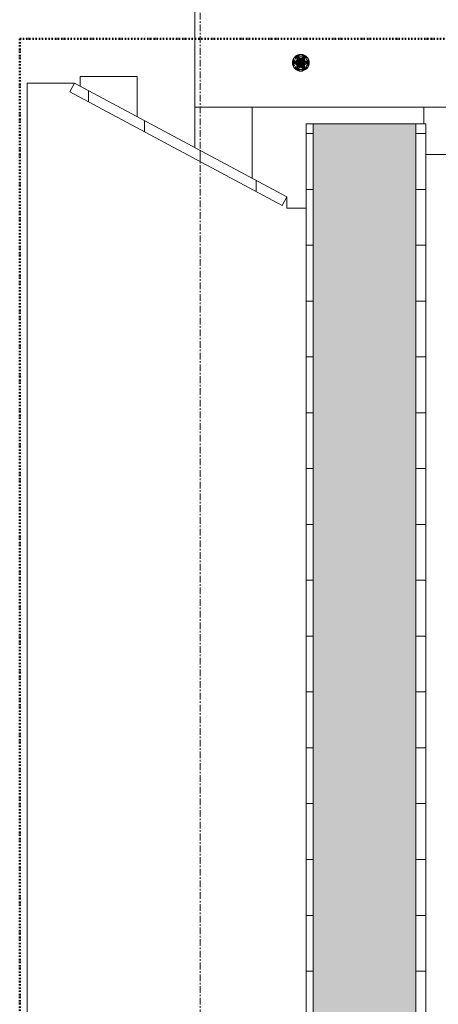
# Model space of a CAD drawing. Header units: millimetres. Extents: x -3388 to 301539, y -5590 to 54660.
# Tile 47 of 216: x 57277 to 58026, y 16113 to 17876. Entities that reach past the tile are written whole.
import ezdxf

# ---------------------------------------------------------------- set-up
doc = ezdxf.new("R2010")
doc.units = ezdxf.units.MM
doc.linetypes.add('30_minuten', pattern=[5.6, 2.4, -1.6, 0, -1.6])
doc.linetypes.add('stramienlijn', pattern=[21, 12, -3, 3, -3])
for name, color, linetype, lineweight in [('A-FLOR', 192, 'Continuous', 13), ('A-GENM', 13, 'Continuous', 9), ('A-WALL', 113, 'Continuous', 9), ('A-WALL-PATT', 111, 'Continuous', 18), ('G-IMPT', 8, 'Continuous', 9), ('S-GRID', 1, 'Continuous', 9)]:
    doc.layers.add(name, color=color, linetype=linetype, lineweight=lineweight)
pattern_1 = [(180, (58004, 15272.5), (8e-14, -100), [])]

# ---------------------------------------------------------------- blocks, each defined once
blk = doc.blocks.new('Hilti Doorsteekanker HST3 M16x145 45_25 - eb326a77-21d4-4531-9e79-33b030a7f043_ccLab_2016810154527397_0-2211119-4e verdieping - bouwdeel 3_ 4_ 5')
at = {"layer": 'G-IMPT', "color": 7}
for p, q in [((-15, 0), (-14.8, 2.6)), ((-14.8, -2.6), (-15, 0)), ((-13.9, 0), (-15, 0)), ((-14.8, 2.6), (-14.1, 5.1)), ((-13.9, 0), (-14.8, -2.6)), ((-14.1, 5.1), (-13, 7.5)), ((-13.9, 0), (-14.1, 5.1)), ((-13.9, 0), (-14.1, -5.1)), ((-13.9, 0), (-6.9, 12)), ((-13.9, 0), (-13, 7.5)), ((-6.9, 4), (-13.9, 0)), ((-7.5, 2.7), (-13.9, 0)), ((-7.9, 1.4), (-13.9, 0)), ((-6.9, -12), (-13.9, 0)), ((-6.9, -4), (-13.9, 0)), ((-7.5, -2.7), (-13.9, 0)), ((-8, 0), (-13.9, 0)), ((-13.9, 0), (-13, -7.5)), ((-6.9, 12), (-13, 7.5)), ((-13, 7.5), (-11.5, 9.6)), ((-6.9, 12), (-11.5, 9.6)), ((-11.5, 9.6), (-9.6, 11.5)), ((-9.6, 11.5), (-7.5, 13)), ((-6.9, 12), (-9.6, 11.5)), ((-8, 0), (-7.9, 1.4)), ((-8, 0), (-7.9, 1.4)), ((-8, 0), (-7.9, 1.4)), ((-7.9, -1.4), (-8, 0)), ((-7.9, -1.4), (-8, 0)), ((-7.9, -1.4), (-8, 0)), ((-8, 0), (-6.4, 0)), ((-8, 0), (-6.3, -1.1)), ((-7.9, 1.4), (-7.5, 2.7)), ((-7.9, 1.4), (-7.5, 2.7)), ((-7.9, 1.4), (-7.5, 2.7)), ((-7.9, 1.4), (-6.3, 1.1)), ((-7.9, 1.4), (-6.4, 0)), ((-7.5, 13), (-5.1, 14.1)), ((-6.9, 12), (-7.5, 13)), ((-7.5, 2.7), (-6.9, 4)), ((-7.5, 2.7), (-6.9, 4)), ((-7.5, 2.7), (-6.9, 4)), ((-7.5, 2.7), (-6.3, 1.1)), ((-7.5, 2.7), (-6, 2.2)), ((-7.3, 0), (-7.1, -1.3)), ((-7.1, 1.3), (-7.2, 0)), ((-7.2, 0), (-7.1, -1.3)), ((-6.9, 12), (0, 15)), ((-6.9, 12), (-2.6, 14.8)), ((-6.9, 12), (6.9, 12)), ((-6.9, 4), (-6.9, 12)), ((-6.1, 5.1), (-6.9, 12)), ((-4, 6.9), (-6.9, 12)), ((-2.7, 7.5), (-6.9, 12)), ((0, 8), (-6.9, 12)), ((-6.9, 4), (-6.1, 5.1)), ((-6.9, 4), (-6.1, 5.1)), ((-6.9, 4), (-6.1, 5.1)), ((-6.9, 4), (-5.5, 3.2)), ((-6.9, 4), (-6, 2.2)), ((-6.3, 1.1), (-6.4, 0)), ((-6.4, 0), (-6.3, 0.8)), ((-6.4, 0), (-6.3, -1.1)), ((-6.4, 0), (-6.3, -0.8)), ((-6.3, 0), (-6.2, 1.1)), ((-6.2, 1.1), (-6.3, 0)), ((-6.2, -1.1), (-6.3, 0)), ((-6.3, 0), (-6.2, -1.1)), ((-6.3, 0), (6.2, -1.1)), ((-6.3, 0), (6.3, 0)), ((-5.9, 2.1), (-6.2, 1.1)), ((-6.2, 1.1), (-5.9, 2.1)), ((-6.2, 1.1), (6.3, 0)), ((-6.2, 1.1), (6.2, 1.1)), ((-6.1, 5.1), (-5.1, 6.1)), ((-6.1, 5.1), (-5.1, 6.1)), ((-6.1, 5.1), (-5.1, 6.1)), ((-6.1, 5.1), (-4.9, 4.1)), ((-6.1, 5.1), (-5.5, 3.2)), ((-6, 2.2), (-5.9, 2.3)), ((-5.4, 3.1), (-5.9, 2.1)), ((-5.4, 3.1), (-5.9, 2.1)), ((6.2, 1.1), (-5.9, 2.1)), ((5.9, 2.1), (-5.9, 2.1)), ((-4.8, 4), (-5.4, 3.1)), ((-4.8, 4), (-5.4, 3.1)), ((5.9, 2.1), (-5.4, 3.1)), ((5.4, 3.1), (-5.4, 3.1)), ((-5.1, 14.1), (-2.6, 14.8)), ((-5.1, 6.1), (-4, 6.9)), ((-5.1, 6.1), (-4, 6.9)), ((-5.1, 6.1), (-4, 6.9)), ((-5.1, 6.1), (-4.1, 4.9)), ((-5.1, 6.1), (-4.9, 4.1)), ((-4.8, 4), (-4, 4.8)), ((-4, 4.8), (-4.8, 4)), ((4.8, 4), (-4.8, 4)), ((-4, 6.9), (-4.1, 4.9)), ((-3.2, 5.5), (-4.1, 4.9)), ((-4.1, 4.8), (-3.5, 5.3)), ((-3.5, 5.3), (-4.1, 4.8)), ((-3.5, 5.2), (-4.1, 4.8)), ((-4, 6.9), (-2.7, 7.5)), ((-4, 6.9), (-2.7, 7.5)), ((-4, 6.9), (-2.7, 7.5)), ((-4, 6.9), (-3.2, 5.5)), ((-3.1, 5.4), (-4, 4.8)), ((-3.1, 5.4), (-4, 4.8)), ((-3.1, 5.4), (-4, 4.8)), ((-3.5, 5.2), (-4, 4.8)), ((4.8, 4), (-4, 4.8)), ((-2.4, 6.8), (-3.6, 6.3)), ((-3.5, 5.3), (-2.8, 5.6)), ((-2.8, 5.6), (-3.5, 5.2)), ((-2.8, 5.6), (-3.5, 5.2)), ((-3.2, 5.5), (-3.5, 5.3)), ((-3.1, 5.4), (-3.5, 5.2)), ((-2.7, 7.5), (-3.2, 5.5)), ((-2.2, 6), (-3.2, 5.5)), ((-2.1, 5.9), (-3.1, 5.4)), ((-2.1, 5.9), (-3.1, 5.4)), ((-2.1, 5.9), (-3.1, 5.4)), ((-2.8, 5.6), (-3.1, 5.4)), ((4, 4.8), (-3.1, 5.4)), ((3.1, 5.4), (-3.1, 5.4)), ((-2.2, 6), (-2.8, 5.6)), ((-2.8, 5.6), (-2.1, 6)), ((-2.1, 6), (-2.8, 5.6)), ((-2.1, 5.9), (-2.8, 5.6)), ((-2.1, 5.9), (-2.8, 5.6)), ((-2.7, 7.5), (-1.4, 7.9)), ((-2.7, 7.5), (-1.4, 7.9)), ((-2.7, 7.5), (-1.4, 7.9)), ((-2.7, 7.5), (-2.2, 6)), ((-2.6, 14.8), (0, 15)), ((-1.3, 7.1), (-2.5, 6.8)), ((-2.4, 6.8), (-2.5, 6.8)), ((-1.4, 7.9), (-2.2, 6)), ((-1.1, 6.3), (-2.2, 6)), ((-2.2, 6), (-1.4, 6.2)), ((-2.1, 5.9), (-1.1, 6.2)), ((-1.1, 6.2), (-2.1, 5.9)), ((-2.1, 6), (-1.4, 6.2)), ((-1.1, 6.2), (-2.1, 5.9)), ((-2.1, 6), (-1.3, 6.1)), ((-1.3, 6.1), (-2.1, 5.9)), ((-2.1, 6), (-2.1, 5.9)), ((-2.1, 5.9), (-2.1, 5.9)), ((3.1, 5.4), (-2.1, 5.9)), ((2.1, 5.9), (-2.1, 5.9)), ((-1.4, 7.9), (0, 8)), ((-1.4, 7.9), (0, 8)), ((-1.4, 7.9), (0, 8)), ((-1.4, 7.9), (-1.1, 6.3)), ((-1.1, 6.3), (-1.4, 6.2)), ((-1.4, 6.2), (-0.6, 6.3)), ((-1.4, 6.2), (-1.3, 6.1)), ((-1.3, 6.1), (-0.6, 6.3)), ((-1.3, 6.1), (-0.6, 6.2)), ((-1.3, 6.1), (-1.1, 6.2)), ((0, 8), (-1.1, 6.3)), ((0, 6.4), (-1.1, 6.3)), ((-1.1, 6.2), (0, 6.3)), ((0, 6.3), (-1.1, 6.2)), ((-1.1, 6.3), (-0.6, 6.3)), ((0, 6.3), (-1.1, 6.2)), ((-0.6, 6.2), (-1.1, 6.2)), ((2.1, 5.9), (-1.1, 6.2)), ((1.1, 6.2), (-1.1, 6.2)), ((0, 6.4), (-0.6, 6.3)), ((0.2, 6.3), (-0.6, 6.2)), ((0.2, 6.3), (-0.6, 6.2)), ((0.2, 6.3), (-0.6, 6.3)), ((-0.6, 6.2), (-0.6, 6.3)), ((-0.6, 6.2), (0, 6.3)), ((0, 15), (2.6, 14.8)), ((6.9, 12), (0, 15)), ((0, 8), (6.9, 12)), ((0, 8), (1.4, 7.9)), ((0, 8), (1.4, 7.9)), ((0, 8), (1.4, 7.9)), ((0, 8), (0, 6.4)), ((1.4, 7.9), (0, 6.4)), ((1.1, 6.3), (0, 6.4)), ((0, 6.4), (1, 6.2)), ((0, 6.4), (0.2, 6.3)), ((0, 6.3), (1.1, 6.2)), ((1.1, 6.2), (0, 6.3)), ((0.2, 6.3), (0, 6.3)), ((1.1, 6.2), (0, 6.3)), ((1, 6.2), (0.2, 6.3)), ((1, 6.2), (0.2, 6.3)), ((1, 6.2), (0.2, 6.3)), ((0.2, 6.3), (0.2, 6.3)), ((0.2, 6.3), (1.1, 6.2)), ((1.1, 6.3), (1, 6.2)), ((1.7, 6), (1, 6.2)), ((1.7, 6.1), (1, 6.2)), ((1.7, 6.1), (1, 6.2)), ((1, 6.2), (1, 6.2)), ((1, 6.2), (1.1, 6.2)), ((1.4, 7.9), (1.1, 6.3)), ((2.7, 7.5), (1.1, 6.3)), ((2.2, 6), (1.1, 6.3)), ((1.1, 6.3), (1.7, 6.1)), ((1.1, 6.2), (2.1, 5.9)), ((2.1, 5.9), (1.1, 6.2)), ((1.7, 6), (1.1, 6.2)), ((2.1, 5.9), (1.1, 6.2)), ((1.4, 7.9), (6.9, 12)), ((1.4, 7.9), (2.7, 7.5)), ((1.4, 7.9), (2.7, 7.5)), ((1.4, 7.9), (2.7, 7.5)), ((2.2, 6), (1.7, 6.1)), ((2.5, 5.8), (1.7, 6.1)), ((1.7, 6), (1.7, 6.1)), ((2.4, 5.8), (1.7, 6)), ((2.5, 5.8), (1.7, 6)), ((2.1, 5.9), (3.1, 5.4)), ((3.1, 5.4), (2.1, 5.9)), ((2.4, 5.8), (2.1, 5.9)), ((3.1, 5.4), (2.1, 5.9)), ((2.7, 7.5), (2.2, 6)), ((4, 6.9), (2.2, 6)), ((3.2, 5.5), (2.2, 6)), ((2.2, 6), (2.5, 5.8)), ((3.1, 5.4), (2.4, 5.8)), ((3.2, 5.5), (2.4, 5.8)), ((2.4, 5.8), (2.5, 5.8)), ((2.4, 5.8), (3.1, 5.4)), ((3.6, 6.3), (2.5, 6.8)), ((3.6, 6.3), (2.5, 6.8)), ((3.2, 5.5), (2.5, 5.8)), ((3.2, 5.5), (2.5, 5.8)), ((2.6, 14.8), (5.1, 14.1)), ((6.9, 12), (2.6, 14.8)), ((2.7, 7.5), (6.9, 12)), ((2.7, 7.5), (4, 6.9)), ((2.7, 7.5), (4, 6.9)), ((2.7, 7.5), (4, 6.9)), ((3.1, 5.4), (3.2, 5.5)), ((3.1, 5.4), (4, 4.8)), ((4, 4.8), (3.1, 5.4)), ((3.8, 5), (3.1, 5.4)), ((3.8, 5), (3.1, 5.4)), ((3.8, 5), (3.1, 5.4)), ((3.1, 5.4), (3.1, 5.4)), ((4, 4.8), (3.1, 5.4)), ((4, 6.9), (3.2, 5.5)), ((5.1, 6.1), (3.2, 5.5)), ((4.1, 4.9), (3.2, 5.5)), ((3.2, 5.5), (3.8, 5)), ((3.2, 5.5), (3.2, 5.5)), ((3.8, 5), (3.2, 5.5)), ((4.7, 5.6), (3.6, 6.3)), ((4.1, 4.9), (3.8, 5)), ((3.8, 5), (3.8, 5)), ((3.8, 5), (4, 4.8)), ((4, 6.9), (5.1, 6.1)), ((4, 6.9), (5.1, 6.1)), ((4, 6.9), (5.1, 6.1)), ((4, 4.8), (4.8, 4)), ((4.8, 4), (4, 4.8)), ((5.1, 6.1), (4.1, 4.9)), ((6.1, 5.1), (4.1, 4.9)), ((4.8, 4), (5.4, 3.1)), ((5.4, 3.1), (4.8, 4)), ((6.1, 5.1), (4.9, 4.1)), ((6.9, 4), (4.9, 4.1)), ((5.1, 14.1), (7.5, 13)), ((6.9, 12), (5.1, 14.1)), ((5.1, 6.1), (6.9, 12)), ((5.1, 6.1), (6.1, 5.1)), ((5.1, 6.1), (6.1, 5.1)), ((5.1, 6.1), (6.1, 5.1)), ((5.4, 3.1), (5.9, 2.1)), ((5.9, 2.1), (5.4, 3.1)), ((6.9, 4), (5.5, 3.2)), ((7.5, 2.7), (5.5, 3.2)), ((5.9, 2.1), (6.2, 1.1)), ((6.2, 1.1), (5.9, 2.1)), ((7.5, 2.7), (6, 2.2)), ((7.9, 1.4), (6, 2.2)), ((6.1, 5.1), (6.9, 12)), ((6.1, 5.1), (6.9, 4)), ((6.1, 5.1), (6.9, 4)), ((6.1, 5.1), (6.9, 4)), ((6.2, 1.1), (6.3, 0)), ((6.3, 0), (6.2, 1.1)), ((6.3, 0), (6.2, -1.1)), ((6.2, -1.1), (6.3, 0)), ((7.9, 1.4), (6.3, 1.1)), ((8, 0), (6.3, 1.1)), ((6.4, 0), (6.3, 1.1)), ((6.4, 0), (6.3, 0.4)), ((6.3, -1.1), (6.4, 0)), ((6.4, 0), (6.3, -0.4)), ((8, 0), (6.4, 0)), ((7.9, -1.4), (6.4, 0)), ((7.1, 1.3), (6.8, 2.5)), ((7.1, 1.3), (6.8, 2.5)), ((6.9, 12), (7.5, 13)), ((13.9, 0), (6.9, 12)), ((6.9, 4), (6.9, 12)), ((6.9, 12), (11.5, 9.6)), ((6.9, 12), (13, 7.5)), ((6.9, 4), (7.5, 2.7)), ((6.9, 4), (7.5, 2.7)), ((6.9, 4), (13.9, 0)), ((6.9, 4), (7.5, 2.7)), ((13.9, 0), (6.9, -12)), ((6.9, -4), (13.9, 0)), ((7.1, 1.3), (7.1, 1.3)), ((7.2, 0), (7.1, 1.3)), ((7.1, -1.3), (7.2, 0)), ((7.7, 1.4), (7.4, 2.7)), ((7.7, 1.4), (7.4, 2.7)), ((7.5, 13), (9.6, 11.5)), ((7.9, 1.4), (7.5, 2.7)), ((7.9, 1.4), (7.5, 2.7)), ((7.9, 1.4), (7.5, 2.7)), ((7.5, 2.7), (13.9, 0)), ((7.9, 0), (7.7, 1.4)), ((7.7, -1.4), (7.9, 0)), ((7.9, 1.4), (8, 0)), ((7.9, 1.4), (8, 0)), ((7.9, 1.4), (8, 0)), ((8, 0), (7.9, -1.4)), ((8, 0), (7.9, -1.4)), ((8, 0), (7.9, -1.4)), ((7.9, -1.4), (13.9, 0)), ((8, 0), (13.9, 0)), ((9.6, 11.5), (11.5, 9.6)), ((11.5, 9.6), (13, 7.5)), ((13, 7.5), (14.1, 5.1)), ((13.9, 0), (13, 7.5)), ((13.9, 0), (13, -7.5)), ((13.9, 0), (14.1, 5.1)), ((13.9, 0), (14.8, 2.6)), ((13.9, 0), (15, 0)), ((13.9, 0), (14.1, -5.1)), ((14.8, 2.6), (14.1, 5.1)), ((14.8, 2.6), (15, 0)), ((15, 0), (14.8, -2.6)), ((-14.1, -5.1), (-14.8, -2.6)), ((-13, -7.5), (-14.1, -5.1)), ((-11.5, -9.6), (-13, -7.5)), ((-6.9, -12), (-13, -7.5)), ((-9.6, -11.5), (-11.5, -9.6)), ((-6.9, -12), (-11.5, -9.6)), ((-7.5, -13), (-9.6, -11.5)), ((-7.9, -1.4), (-6.3, -1.1)), ((-7.5, -2.7), (-7.9, -1.4)), ((-7.5, -2.7), (-7.9, -1.4)), ((-7.5, -2.7), (-7.9, -1.4)), ((-7.9, -1.4), (-6, -2.2)), ((-7.5, -2.7), (-6, -2.2)), ((-6.9, -4), (-7.5, -2.7)), ((-6.9, -4), (-7.5, -2.7)), ((-6.9, -4), (-7.5, -2.7)), ((-7.5, -2.7), (-5.5, -3.2)), ((-6.9, -12), (-7.5, -13)), ((-5.1, -14.1), (-7.5, -13)), ((-6.9, -4), (-5.5, -3.2)), ((-6.1, -5.1), (-6.9, -4)), ((-6.1, -5.1), (-6.9, -4)), ((-6.1, -5.1), (-6.9, -4)), ((-6.9, -4), (-6.9, -12)), ((-6.9, -4), (-4.9, -4.1)), ((-5.1, -6.1), (-6.9, -12)), ((-4, -6.9), (-6.9, -12)), ((-1.4, -7.9), (-6.9, -12)), ((0, -8), (-6.9, -12)), ((6.9, -12), (-6.9, -12)), ((-6.9, -12), (0, -15)), ((-6.9, -12), (-2.6, -14.8)), ((-6.9, -12), (-5.1, -14.1)), ((-5.9, -2.1), (-6.2, -1.1)), ((-6.2, -1.1), (-5.9, -2.1)), ((-6.2, -1.1), (5.9, -2.1)), ((-6.1, -5.1), (-4.9, -4.1)), ((-6.1, -5.1), (-4.1, -4.9)), ((-5.1, -6.1), (-6.1, -5.1)), ((-5.1, -6.1), (-6.1, -5.1)), ((-5.1, -6.1), (-6.1, -5.1)), ((-6, -2.2), (-5.9, -2.3)), ((-5.4, -3.1), (-5.9, -2.1)), ((-5.9, -2.1), (-5.4, -3.1)), ((-5.9, -2.1), (5.4, -3.1)), ((-4.8, -4), (-5.4, -3.1)), ((-5.4, -3.1), (-4.8, -4)), ((-5.4, -3.1), (4.8, -4)), ((-5.1, -6.1), (-4.1, -4.9)), ((-5.1, -6.1), (-3.2, -5.5)), ((-5.1, -6), (-3.9, -6.8)), ((-4, -6.9), (-5.1, -6.1)), ((-4, -6.9), (-5.1, -6.1)), ((-4, -6.9), (-5.1, -6.1)), ((-2.6, -14.8), (-5.1, -14.1)), ((-4, -4.8), (-4.8, -4)), ((-4.8, -4), (-4, -4.8)), ((-4.8, -4), (4, -4.8)), ((-4.7, -5.5), (-4.7, -5.6)), ((-4.7, -5.5), (-3.6, -6.3)), ((-4.1, -4.8), (-3.5, -5.2)), ((-4.1, -4.8), (-3.5, -5.2)), ((-4.1, -4.8), (-3.5, -5.3)), ((-4.1, -4.9), (-3.2, -5.5)), ((-4.1, -4.9), (-3.5, -5.3)), ((-3.1, -5.4), (-4, -4.8)), ((-4, -4.8), (-3.1, -5.4)), ((-4, -4.8), (-3.1, -5.4)), ((-4, -4.8), (3.1, -5.4)), ((-4, -6.9), (-3.2, -5.5)), ((-4, -6.9), (-2.2, -6)), ((-2.7, -7.5), (-4, -6.9)), ((-2.7, -7.5), (-4, -6.9)), ((-2.7, -7.5), (-4, -6.9)), ((-3.9, -6.8), (-2.7, -7.4)), ((-3.6, -6.3), (-2.5, -6.8)), ((-3.5, -5.2), (-3.5, -5.3)), ((-3.5, -5.2), (-2.8, -5.6)), ((-3.5, -5.2), (-3.1, -5.4)), ((-3.2, -5.5), (-3.5, -5.3)), ((-3.5, -5.3), (-2.8, -5.6)), ((-3.5, -5.3), (-2.8, -5.6)), ((-3.2, -5.5), (-2.2, -6)), ((-3.2, -5.5), (-2.8, -5.6)), ((-2.1, -5.9), (-3.1, -5.4)), ((-3.1, -5.4), (-2.1, -5.9)), ((-3.1, -5.4), (-2.1, -5.9)), ((-3.1, -5.4), (2.1, -5.9)), ((-3.1, -5.4), (3.1, -5.4)), ((-2.2, -6), (-2.8, -5.6)), ((-2.8, -5.6), (-2.8, -5.6)), ((-2.8, -5.6), (-2.1, -5.9)), ((-2.8, -5.6), (-2.1, -5.9)), ((-2.8, -5.6), (-2.1, -5.9)), ((-2.8, -5.6), (-2.1, -6)), ((-2.7, -7.5), (-2.2, -6)), ((-2.7, -7.5), (-1.1, -6.3)), ((-2.7, -7.4), (-1.4, -7.7)), ((-1.4, -7.9), (-2.7, -7.5)), ((-1.4, -7.9), (-2.7, -7.5)), ((-1.4, -7.9), (-2.7, -7.5)), ((-2.6, -7.4), (-1.4, -7.7)), ((0, -15), (-2.6, -14.8)), ((-2.4, -6.8), (-2.5, -6.8)), ((-2.5, -6.8), (-1.3, -7.1)), ((-2.4, -6.8), (-1.3, -7.1)), ((-2.2, -6), (-1.1, -6.3)), ((-2.2, -6), (-2.1, -6)), ((-1.1, -6.2), (-2.1, -5.9)), ((-2.1, -5.9), (-1.1, -6.2)), ((-2.1, -5.9), (-2.1, -6)), ((-2.1, -5.9), (-1.3, -6.1)), ((-2.1, -5.9), (-2.1, -5.9)), ((-1.3, -6.1), (-2.1, -5.9)), ((-2.1, -5.9), (-1.1, -6.2)), ((-2.1, -5.9), (1.1, -6.2)), ((-2.1, -5.9), (2.1, -5.9)), ((-1.1, -6.3), (-2.1, -6)), ((-2.1, -6), (-1.3, -6.1)), ((-2.1, -6), (-1.4, -6.2)), ((-1.3, -6.1), (-1.4, -6.2)), ((-1.1, -6.3), (-1.4, -6.2)), ((-1.4, -6.2), (-0.6, -6.2)), ((-1.4, -6.2), (-0.6, -6.3)), ((-1.4, -7.9), (-1.1, -6.3)), ((-1.4, -7.9), (0, -6.4)), ((0, -8), (-1.4, -7.9)), ((0, -8), (-1.4, -7.9)), ((0, -8), (-1.4, -7.9)), ((-1.3, -6.1), (-0.6, -6.2)), ((-1.3, -6.1), (-1.1, -6.2)), ((0, -6.3), (-1.1, -6.2)), ((-1.1, -6.2), (0, -6.3)), ((-0.6, -6.2), (-1.1, -6.2)), ((-1.1, -6.2), (0, -6.3)), ((-1.1, -6.2), (1.1, -6.2)), ((-1.1, -6.3), (0, -6.4)), ((-1.1, -6.3), (-0.6, -6.3)), ((-0.6, -6.2), (-0.6, -6.3)), ((-0.6, -6.2), (0.2, -6.3)), ((-0.6, -6.2), (0, -6.3)), ((0, -6.4), (-0.6, -6.3)), ((-0.6, -6.3), (0.2, -6.3)), ((-0.6, -6.3), (0.2, -6.3)), ((1.1, -6.2), (0, -6.3)), ((0, -6.3), (1.1, -6.2)), ((0, -6.3), (1.1, -6.2)), ((0, -8), (1.1, -6.3)), ((0, -6.4), (1.1, -6.3)), ((0, -6.4), (0.2, -6.3)), ((0.2, -6.3), (0, -6.3)), ((0, -8), (0, -6.4)), ((1.4, -7.9), (0, -8)), ((1.4, -7.9), (0, -8)), ((1.4, -7.9), (0, -8)), ((0, -8), (6.9, -12)), ((6.9, -12), (0, -15)), ((2.6, -14.8), (0, -15)), ((0.2, -6.3), (1, -6.2)), ((0.2, -6.3), (1.1, -6.2)), ((0.2, -6.3), (1, -6.2)), ((0.2, -6.3), (1, -6.2)), ((1.1, -6.3), (0.2, -6.3)), ((0.2, -6.3), (0.2, -6.3)), ((1, -6.2), (1.7, -6)), ((1, -6.2), (1.7, -6)), ((1, -6.2), (1.7, -6.1)), ((1.1, -6.3), (1, -6.2)), ((1, -6.2), (1, -6.2)), ((1, -6.2), (1.1, -6.2)), ((2.1, -5.9), (1.1, -6.2)), ((1.1, -6.2), (2.1, -5.9)), ((1.1, -6.2), (2.1, -5.9)), ((1.1, -6.3), (2.2, -6)), ((1.1, -6.3), (1.7, -6.1)), ((1.4, -7.9), (1.1, -6.3)), ((1.4, -7.9), (2.2, -6)), ((2.7, -7.5), (1.4, -7.9)), ((2.7, -7.5), (1.4, -7.9)), ((2.7, -7.5), (1.4, -7.9)), ((1.4, -7.9), (6.9, -12)), ((1.7, -6), (2.4, -5.8)), ((1.7, -6.1), (2.4, -5.8)), ((1.7, -6.1), (2.5, -5.8)), ((1.7, -6), (2.1, -5.9)), ((2.2, -6), (1.7, -6.1)), ((1.7, -6), (1.7, -6.1)), ((3.1, -5.4), (2.1, -5.9)), ((2.1, -5.9), (3.1, -5.4)), ((2.1, -5.9), (3.1, -5.4)), ((2.2, -6), (3.2, -5.5)), ((2.2, -6), (2.5, -5.8)), ((2.7, -7.5), (2.2, -6)), ((2.4, -5.8), (3.1, -5.4)), ((2.4, -5.8), (3.1, -5.4)), ((2.4, -5.8), (2.5, -5.8)), ((2.5, -5.8), (3.1, -5.4)), ((3.2, -5.5), (2.5, -5.8)), ((2.5, -5.8), (3.2, -5.5)), ((2.5, -6.8), (3.6, -6.3)), ((6.9, -12), (2.6, -14.8)), ((5.1, -14.1), (2.6, -14.8)), ((2.7, -7.5), (3.2, -5.5)), ((2.7, -7.4), (3.9, -6.8)), ((4, -6.9), (2.7, -7.5)), ((4, -6.9), (2.7, -7.5)), ((4, -6.9), (2.7, -7.5)), ((2.7, -7.5), (6.9, -12)), ((4, -4.8), (3.1, -5.4)), ((3.1, -5.4), (4, -4.8)), ((3.1, -5.4), (4, -4.8)), ((3.1, -5.4), (3.8, -5)), ((3.8, -5), (3.1, -5.4)), ((3.1, -5.4), (3.2, -5.5)), ((3.1, -5.4), (3.1, -5.4)), ((3.2, -5.5), (4.1, -4.9)), ((3.2, -5.5), (3.8, -5)), ((3.2, -5.5), (3.8, -5)), ((3.2, -5.5), (3.8, -5)), ((4, -6.9), (3.2, -5.5)), ((3.2, -5.5), (3.2, -5.5)), ((3.6, -6.3), (4.7, -5.6)), ((3.6, -6.3), (4.7, -5.6)), ((3.8, -5), (4, -4.8)), ((4.1, -4.9), (3.8, -5)), ((3.8, -5), (3.8, -5)), ((4.8, -4), (4, -4.8)), ((4, -4.8), (4.8, -4)), ((4, -6.9), (4.1, -4.9)), ((5.1, -6.1), (4, -6.9)), ((5.1, -6.1), (4, -6.9)), ((5.1, -6.1), (4, -6.9)), ((5.1, -6.1), (4.1, -4.9)), ((5.4, -3.1), (4.8, -4)), ((4.8, -4), (5.4, -3.1)), ((6.1, -5.1), (4.9, -4.1)), ((5.1, -6.1), (4.9, -4.1)), ((6.1, -5.1), (5.1, -6.1)), ((6.1, -5.1), (5.1, -6.1)), ((6.1, -5.1), (5.1, -6.1)), ((5.1, -6.1), (6.9, -12)), ((7.5, -13), (5.1, -14.1)), ((5.9, -2.1), (5.4, -3.1)), ((5.4, -3.1), (5.9, -2.1)), ((6.9, -4), (5.5, -3.2)), ((6.1, -5.1), (5.5, -3.2)), ((6.2, -1.1), (5.9, -2.1)), ((5.9, -2.1), (6.2, -1.1)), ((7.5, -2.7), (6, -2.2)), ((6.9, -4), (6, -2.2)), ((6.9, -4), (6.1, -5.1)), ((6.9, -4), (6.1, -5.1)), ((6.9, -4), (6.1, -5.1)), ((6.1, -5.1), (6.9, -12)), ((7.9, -1.4), (6.3, -1.1)), ((7.5, -2.7), (6.3, -1.1)), ((6.8, -2.5), (7.1, -1.3)), ((7.5, -2.7), (6.9, -4)), ((7.5, -2.7), (6.9, -4)), ((7.5, -2.7), (6.9, -4)), ((6.9, -4), (6.9, -12)), ((6.9, -12), (13, -7.5)), ((6.9, -12), (11.5, -9.6)), ((6.9, -12), (9.6, -11.5)), ((6.9, -12), (7.5, -13)), ((7.1, -1.3), (7.1, -1.3)), ((7.4, -2.7), (7.7, -1.4)), ((7.9, -1.4), (7.5, -2.7)), ((7.9, -1.4), (7.5, -2.7)), ((7.9, -1.4), (7.5, -2.7)), ((9.6, -11.5), (7.5, -13)), ((11.5, -9.6), (9.6, -11.5)), ((13, -7.5), (11.5, -9.6)), ((14.1, -5.1), (13, -7.5)), ((14.8, -2.6), (14.1, -5.1))]:
    blk.add_line(p, q, dxfattribs=at)
blk = doc.blocks.new('Hilti Doorsteekanker HST3 M16x145 45_25 - eb326a77-21d4-4531-9e79-33b030a7f043-2211118-4e verdieping - bouwdeel 3_ 4_ 5')
blk.add_blockref('Hilti Doorsteekanker HST3 M16x145 45_25 - eb326a77-21d4-4531-9e79-33b030a7f043_ccLab_2016810154527397_0-2211119-4e verdieping - bouwdeel 3_ 4_ 5', (0, 0))
blk = doc.blocks.new('Hilti Doorsteekanker HST3 M16x145 45_25 - Hilti Doorsteekanker HST3 M16x145 45_25-2211121-4e verdieping - bouwdeel 3_ 4_ 5')
blk.add_blockref('Hilti Doorsteekanker HST3 M16x145 45_25 - eb326a77-21d4-4531-9e79-33b030a7f043-2211118-4e verdieping - bouwdeel 3_ 4_ 5', (0, 0))
blk = doc.blocks.new('stadhuis Zoetermeer_constructie_4_rvt-1-4e verdieping - bouwdeel 3_ 4_ 5')
at = {"layer": 'A-FLOR', "color": 8, "lineweight": 9}
blk.add_line((57693, 17592.6), (57693, 17720), dxfattribs=at)
at = {"layer": 'A-FLOR', "color": 7, "lineweight": 9}
for p, q in [((58000, 17720), (58000, 17690)), ((58004, 17635), (59800, 17635))]:
    blk.add_line(p, q, dxfattribs=at)
at = {"lineweight": 9}
blk.add_blockref('Hilti Doorsteekanker HST3 M16x145 45_25 - Hilti Doorsteekanker HST3 M16x145 45_25-2211121-4e verdieping - bouwdeel 3_ 4_ 5', (57780, 17799.4), dxfattribs=at)
blk = doc.blocks.new('NLRS_65_GM_WPB_brandscheiding_gen_ISR - 30 minuten-3342769-4e verdieping - bouwdeel 3_ 4_ 5')
at = {"layer": 'A-GENM', "linetype": '30_minuten', "lineweight": 50}
blk.add_line((0, 0), (7923.25, 0), dxfattribs=at)
blk = doc.blocks.new('NLRS_65_GM_WPB_brandscheiding_gen_ISR - 30 minuten-3342762-4e verdieping - bouwdeel 3_ 4_ 5')
at = {"layer": 'A-GENM', "linetype": '30_minuten', "lineweight": 50}
blk.add_line((0, 0), (4907.2, 0), dxfattribs=at)

msp = doc.modelspace()

# ---------------------------------------------------------------- hatches: boundary and pattern name
at = {"layer": 'A-WALL'}
h = msp.add_hatch(dxfattribs=at)
h.set_pattern_fill('FP_7', color=256, style=0, pattern_type=2)
h.set_pattern_definition([(90, (0, 0), (-100, 6e-15), [])])
h.paths.add_polyline_path([(57374.9994, 12837), (57754.9823, 13040.5708), (57746.482, 13056.4373), (57366.4991, 12852.8665)], flags=0)
h.paths.add_polyline_path([(57746.482, 17543.5627), (57754.9823, 17559.4292), (57374.9994, 17763), (57366.4991, 17747.1335), (57603.4928, 17620.1673)], flags=0)
at = {"layer": 'A-WALL-PATT', "lineweight": 9}
h = msp.add_hatch(dxfattribs=at)
h.set_pattern_fill('FP_101', color=256, angle=270, style=0, pattern_type=2)
h.set_pattern_definition(pattern_1)
h.paths.add_polyline_path([(57802, 12855), (57802, 13043), (57789.5, 13043), (57789.5, 12855)], flags=0)
h.paths.add_polyline_path([(57802, 15757), (57802, 17690), (57789.5, 17690), (57789.5, 15757)], flags=0)
at = {"layer": 'A-WALL-PATT', "lineweight": 5}
h = msp.add_hatch(color=256, dxfattribs=at)
h.paths.add_polyline_path([(57986, 12855), (57986, 13043), (57802, 13043), (57802, 12855), (57866.8765, 12855)], flags=0)
h.paths.add_polyline_path([(57802, 15757), (57986, 15757), (57986, 17690), (57802, 17690), (57802, 16046.3765)], flags=0)
at = {"layer": 'A-WALL-PATT', "lineweight": 9}
h = msp.add_hatch(dxfattribs=at)
h.set_pattern_fill('FP_101', color=256, angle=270, style=0, pattern_type=2)
h.set_pattern_definition(pattern_1)
h.paths.add_polyline_path([(58004, 12855), (58004, 13043), (57986, 13043), (57986, 12855)], flags=0)
h.paths.add_polyline_path([(58004, 15757), (58004, 17690), (57986, 17690), (57986, 15757), (57998.5661, 15757)], flags=0)

# ---------------------------------------------------------------- linework, layer by layer
at = {"layer": 'A-FLOR', "lineweight": 9}
for p, q in [((57590, 19575), (57590, 17720)), ((57590, 17720), (64800, 17720))]:
    msp.add_line(p, q, dxfattribs=at)
at = {"layer": 'A-FLOR', "color": 55, "lineweight": 9}
msp.add_line((57590, 17647.8163), (57590, 17720), dxfattribs=at)
at = {"layer": 'A-WALL'}
for p, q in [((57385, 17757.6423), (57385, 17775)), ((57487, 17775), (57385, 17775)), ((57487, 17775), (57487, 17702.9971)), ((57290.0004, 17763), (57374.9994, 17763)), ((57290.0004, 12909.9996), (57290.0004, 17763)), ((57755.0007, 17559.4193), (57755.0007, 17539)), ((57755.0007, 17539), (57789.5, 17539))]:
    msp.add_line(p, q, dxfattribs=at)
at = {"layer": 'A-WALL', "lineweight": 18}
for p, q in [((57374.9994, 17763), (57366.4991, 17747.1335)), ((57754.9823, 17559.4292), (57374.9994, 17763)), ((57366.4991, 17747.1335), (57746.482, 17543.5627)), ((58004, 17690), (57789.5, 17690)), ((57789.5, 17690), (57789.5, 15757)), ((57802, 17690), (57802, 15757)), ((57986, 17690), (57986, 15757)), ((58004, 15757), (58004, 17690)), ((57746.482, 17543.5627), (57754.9823, 17559.4292))]:
    msp.add_line(p, q, dxfattribs=at)
at = {"layer": 'S-GRID', "linetype": 'stramienlijn'}
msp.add_line((57600, 54659.8316), (57600, -4400), dxfattribs=at)

# ---------------------------------------------------------------- block references
at = {"lineweight": 5}
msp.add_blockref('stadhuis Zoetermeer_constructie_4_rvt-1-4e verdieping - bouwdeel 3_ 4_ 5', (0, 0), dxfattribs=at)
at = {"layer": 'A-GENM', "linetype": '30_minuten', "lineweight": 50}
msp.add_blockref('NLRS_65_GM_WPB_brandscheiding_gen_ISR - 30 minuten-3342769-4e verdieping - bouwdeel 3_ 4_ 5', (57276.75, 17842.1932), dxfattribs=at)
at = {"layer": 'A-GENM', "linetype": '30_minuten', "lineweight": 50, "rotation": 270}
msp.add_blockref('NLRS_65_GM_WPB_brandscheiding_gen_ISR - 30 minuten-3342762-4e verdieping - bouwdeel 3_ 4_ 5', (57276.75, 17842.1932), dxfattribs=at)

doc.saveas('drawing.dxf')
